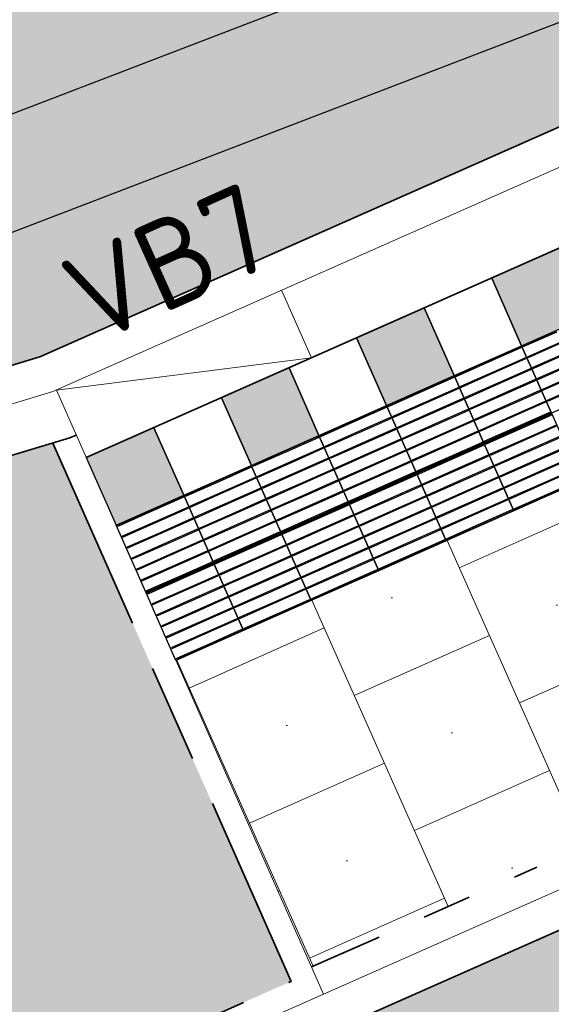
# Model space of a CAD drawing. Header units: metres. Extents: x 196651 to 397723, y 354703 to 710691.
# Tile 80 of 256: x 197767.92 to 197770.08, y 356094.8 to 356098.8. Entities that reach past the tile are written whole.
import ezdxf
from ezdxf.enums import TextEntityAlignment as Align

# ---------------------------------------------------------------- set-up
doc = ezdxf.new("R2010")
doc.units = ezdxf.units.M
doc.header["$MEASUREMENT"] = 0
for name, pattern in [('VH-OPSLUITBAND_100X200', [16, 8, -2, 4, -2]), ('VH-RIJWIELPADBAND_410X225', [28, 16, -2, 2, -2, 0, -2, 2, -2]), ('VH-RWSBAND_110X220', [24, 10, -2, 2, -2, 2, -2, 2, -2]), ('VH-TROTTOIRBAND_180-200', [20, 10, -2, 2, -2, 2, -2])]:
    doc.linetypes.add(name, pattern=pattern)
for name, color, linetype, lineweight in [('N-WE-GR-GRAS_BERM-A', 86, 'Continuous', 5), ('N-WE-VH-GOOT_TEGEL-G', 170, 'Continuous', 35), ('N-WE-VH-KANTOPSLUITING_BUSPERRONBAND-G', 6, 'VH-RWSBAND_110X220', 35), ('N-WE-VH-KANTOPSLUITING_OPSLUITBAND_100X200-G', 5, 'VH-OPSLUITBAND_100X200', 35), ('N-WE-VH-KANTOPSLUITING_RIJWIELPADBAND_410X250-G', 5, 'VH-RIJWIELPADBAND_410X225', 35), ('N-WE-VH-KANTOPSLUITING_TEKST-T', 7, 'VH-OPSLUITBAND_100X200', 35), ('N-WE-VH-KANTOPSLUITING_TROTTOIRBAND_180 200-G', 6, 'VH-TROTTOIRBAND_180-200', 35), ('N-WE-VH-KANTVERHARDING-G', 1, 'Continuous', 5), ('N-WE-VH-VERHARDING_BETON-A-200', 253, 'Continuous', 5), ('N-WE-VH-VERHARDING_TEGEL-300X300X60-A', 252, 'Continuous', 18), ('N-WE-VH-VERHARDING_TEGEL-A', 252, 'Continuous', 5), ('N-WE-VH-VERKEERSTEGEL-GELEIDETEGEL-S', 5, 'Continuous', 25), ('N-WE-VH-VERKEERSTEGEL-TEGEL ZWART-WIT-S', 7, 'Continuous', 25), ('N-WE-VH_BETON_PRINTBETON-A', 252, 'Continuous', 5)]:
    doc.layers.add(name, color=color, linetype=linetype, lineweight=lineweight)
doc.layers.add('N-WE-VH-VERHARDING_ASFALT_DEKLAAG-G_ROOD', color=7, linetype='Continuous', lineweight=5, true_color=0xbf4040)
doc.layers.add('X-XX-AL-HULPLIJNEN', color=4, linetype='Continuous', lineweight=25, plot=False)
doc.styles.add('NLCS-ISO', font='NLCS-ISO.ttf')
pattern_1 = [(0, (0, 0), (1, 1), [0.12, -0.8]), (45, (0.4, 0.2), (-0.113137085, 1.8667619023), [0.12, -0.8]), (30, (0.08, 0.12), (0.2274613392, 1.2860254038), [0.12, -0.8]), (15, (0.32, 0.48), (0.3856270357, 0.724494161), [0.12, -0.8]), (135, (0.16, 2), (-0.02828427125, -0.6505382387), [0.12, -0.8]), (150, (1.2, 0.4), (0.2156921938, -0.5864101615), [0.12, -0.8]), (165, (0.24, 0.04), (0.1434520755, -0.7010146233), [0.12, -0.8]), (85, (0.4, 0.4), (-0.8726773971, 1.0400164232), [0.12, -0.8]), (100, (0, 0), (-1.1121176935, 0.7787131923), [0.12, -0.8])]

# ---------------------------------------------------------------- blocks, each defined once
blk = doc.blocks.new('SVH-VERKEERSTEGEL_300X300_ZWART TEGEL_DYN')
h = blk.add_hatch(color=256)
h.dxf.hatch_style = 1
h.paths.add_polyline_path([(0, 0.3), (0, 0), (0.3, 0), (0.3, 0.3)])
at = {"flags": 128}
blk.add_lwpolyline([(0, 0.3), (0, 0), (0.3, 0), (0.3, 0.3)], close=True, dxfattribs=at)
blk = doc.blocks.new('SVH-VERKEERSTEGEL_300X300_WITTE TEGEL_DYN')
at = {"flags": 128}
blk.add_lwpolyline([(0, 0.3), (0, 0), (0.3, 0), (0.3, 0.3)], close=True, dxfattribs=at)
blk = doc.blocks.new('*U386')
for name, p in [('SVH-VERKEERSTEGEL_300X300_ZWART TEGEL_DYN', (21.9, 0)), ('SVH-VERKEERSTEGEL_300X300_WITTE TEGEL_DYN', (22.2, 0)), ('SVH-VERKEERSTEGEL_300X300_ZWART TEGEL_DYN', (22.5, 0)), ('SVH-VERKEERSTEGEL_300X300_WITTE TEGEL_DYN', (22.8, 0)), ('SVH-VERKEERSTEGEL_300X300_ZWART TEGEL_DYN', (23.1, 0)), ('SVH-VERKEERSTEGEL_300X300_WITTE TEGEL_DYN', (23.4, 0)), ('SVH-VERKEERSTEGEL_300X300_ZWART TEGEL_DYN', (23.7, 0))]:
    blk.add_blockref(name, p)
blk = doc.blocks.new('*U384')
at = {"flags": 128}
for points in [[(22.2, 0), (22.2, 0.3), (22.5, 0.3), (22.5, 0)], [(22.5, 0), (22.5, 0.3), (22.8, 0.3), (22.8, 0)], [(22.8, 0), (22.8, 0.3), (23.1, 0.3), (23.1, 0)], [(23.1, 0), (23.1, 0.3), (23.4, 0.3), (23.4, 0)], [(23.4, 0), (23.4, 0.3), (23.7, 0.3), (23.7, 0)], [(23.7, 0), (23.7, 0.3), (24, 0.3), (24, 0)], [(21.9, -0.3), (21.9, 0), (22.2, 0), (22.2, -0.3)], [(22.2, -0.3), (22.2, 0), (22.5, 0), (22.5, -0.3)], [(22.5, -0.3), (22.5, 0), (22.8, 0), (22.8, -0.3)], [(22.8, -0.3), (22.8, 0), (23.1, 0), (23.1, -0.3)], [(23.1, -0.3), (23.1, 0), (23.4, 0), (23.4, -0.3)], [(23.4, -0.3), (23.4, 0), (23.7, 0), (23.7, -0.3)], [(23.7, -0.3), (23.7, 0), (24, 0), (24, -0.3)]]:
    blk.add_lwpolyline(points, close=True, dxfattribs=at)
for points in [[(22.2045, 0.2955, -0.414214), (22.207, 0.298), (22.3475, 0.298)], [(22.3475, 0.293), (22.207, 0.293, -0.414214), (22.2045, 0.2955), (22.2045, 0.2955)], [(22.3475, 0.298), (22.493, 0.298, -0.414214), (22.4955, 0.2955), (22.4955, 0.2955, -0.414214), (22.493, 0.293), (22.3475, 0.293)], [(22.5045, 0.2955, -0.414214), (22.507, 0.298), (22.6475, 0.298)], [(22.6475, 0.293), (22.507, 0.293, -0.414214), (22.5045, 0.2955), (22.5045, 0.2955)], [(22.6475, 0.298), (22.793, 0.298, -0.414214), (22.7955, 0.2955), (22.7955, 0.2955, -0.414214), (22.793, 0.293), (22.6475, 0.293)], [(22.8045, 0.2955, -0.414214), (22.807, 0.298), (22.9475, 0.298)], [(22.9475, 0.293), (22.807, 0.293, -0.414214), (22.8045, 0.2955), (22.8045, 0.2955)], [(22.9475, 0.298), (23.093, 0.298, -0.414214), (23.0955, 0.2955), (23.0955, 0.2955, -0.414214), (23.093, 0.293), (22.9475, 0.293)], [(23.1045, 0.2955, -0.414214), (23.107, 0.298), (23.2475, 0.298)], [(23.2475, 0.293), (23.107, 0.293, -0.414214), (23.1045, 0.2955), (23.1045, 0.2955)], [(23.2475, 0.298), (23.393, 0.298, -0.414214), (23.3955, 0.2955), (23.3955, 0.2955, -0.414214), (23.393, 0.293), (23.2475, 0.293)], [(23.4045, 0.2955, -0.414214), (23.407, 0.298), (23.5475, 0.298)], [(23.5475, 0.293), (23.407, 0.293, -0.414214), (23.4045, 0.2955), (23.4045, 0.2955)], [(23.5475, 0.298), (23.693, 0.298, -0.414214), (23.6955, 0.2955), (23.6955, 0.2955, -0.414214), (23.693, 0.293), (23.5475, 0.293)], [(23.7045, 0.2955, -0.414214), (23.707, 0.298), (23.8475, 0.298)], [(23.8475, 0.293), (23.707, 0.293, -0.414214), (23.7045, 0.2955), (23.7045, 0.2955)], [(23.8475, 0.298), (23.993, 0.298, -0.414214), (23.9955, 0.2955), (23.9955, 0.2955, -0.414214), (23.993, 0.293), (23.8475, 0.293)], [(22.2045, 0.247, -0.414214), (22.207, 0.2495), (22.3475, 0.2495)], [(22.3475, 0.2445), (22.207, 0.2445, -0.414214), (22.2045, 0.247), (22.2045, 0.247)], [(22.3475, 0.2495), (22.493, 0.2495, -0.414214), (22.4955, 0.247), (22.4955, 0.247, -0.414214), (22.493, 0.2445), (22.3475, 0.2445)], [(22.5045, 0.247, -0.414214), (22.507, 0.2495), (22.6475, 0.2495)], [(22.6475, 0.2445), (22.507, 0.2445, -0.414214), (22.5045, 0.247), (22.5045, 0.247)], [(22.6475, 0.2495), (22.793, 0.2495, -0.414214), (22.7955, 0.247), (22.7955, 0.247, -0.414214), (22.793, 0.2445), (22.6475, 0.2445)], [(22.8045, 0.247, -0.414214), (22.807, 0.2495), (22.9475, 0.2495)], [(22.9475, 0.2445), (22.807, 0.2445, -0.414214), (22.8045, 0.247), (22.8045, 0.247)], [(22.9475, 0.2495), (23.093, 0.2495, -0.414214), (23.0955, 0.247), (23.0955, 0.247, -0.414214), (23.093, 0.2445), (22.9475, 0.2445)], [(23.1045, 0.247, -0.414214), (23.107, 0.2495), (23.2475, 0.2495)], [(23.2475, 0.2445), (23.107, 0.2445, -0.414214), (23.1045, 0.247), (23.1045, 0.247)], [(23.2475, 0.2495), (23.393, 0.2495, -0.414214), (23.3955, 0.247), (23.3955, 0.247, -0.414214), (23.393, 0.2445), (23.2475, 0.2445)], [(23.4045, 0.247, -0.414214), (23.407, 0.2495), (23.5475, 0.2495)], [(23.5475, 0.2445), (23.407, 0.2445, -0.414214), (23.4045, 0.247), (23.4045, 0.247)], [(23.5475, 0.2495), (23.693, 0.2495, -0.414214), (23.6955, 0.247), (23.6955, 0.247, -0.414214), (23.693, 0.2445), (23.5475, 0.2445)], [(23.7045, 0.247, -0.414214), (23.707, 0.2495), (23.8475, 0.2495)], [(23.8475, 0.2445), (23.707, 0.2445, -0.414214), (23.7045, 0.247), (23.7045, 0.247)], [(23.8475, 0.2495), (23.993, 0.2495, -0.414214), (23.9955, 0.247), (23.9955, 0.247, -0.414214), (23.993, 0.2445), (23.8475, 0.2445)], [(22.2045, 0.1985, -0.414214), (22.207, 0.201), (22.3475, 0.201)], [(22.3475, 0.201), (22.493, 0.201, -0.414214), (22.4955, 0.1985), (22.4955, 0.1985, -0.414214), (22.493, 0.196), (22.3475, 0.196)], [(22.5045, 0.1985, -0.414214), (22.507, 0.201), (22.6475, 0.201)], [(22.6475, 0.201), (22.793, 0.201, -0.414214), (22.7955, 0.1985), (22.7955, 0.1985, -0.414214), (22.793, 0.196), (22.6475, 0.196)], [(22.8045, 0.1985, -0.414214), (22.807, 0.201), (22.9475, 0.201)], [(22.9475, 0.201), (23.093, 0.201, -0.414214), (23.0955, 0.1985), (23.0955, 0.1985, -0.414214), (23.093, 0.196), (22.9475, 0.196)], [(23.1045, 0.1985, -0.414214), (23.107, 0.201), (23.2475, 0.201)], [(23.2475, 0.201), (23.393, 0.201, -0.414214), (23.3955, 0.1985), (23.3955, 0.1985, -0.414214), (23.393, 0.196), (23.2475, 0.196)], [(23.4045, 0.1985, -0.414214), (23.407, 0.201), (23.5475, 0.201)], [(23.5475, 0.201), (23.693, 0.201, -0.414214), (23.6955, 0.1985), (23.6955, 0.1985, -0.414214), (23.693, 0.196), (23.5475, 0.196)], [(23.7045, 0.1985, -0.414214), (23.707, 0.201), (23.8475, 0.201)], [(23.8475, 0.201), (23.993, 0.201, -0.414214), (23.9955, 0.1985), (23.9955, 0.1985, -0.414214), (23.993, 0.196), (23.8475, 0.196)], [(22.3475, 0.196), (22.207, 0.196, -0.414214), (22.2045, 0.1985), (22.2045, 0.1985)], [(22.6475, 0.196), (22.507, 0.196, -0.414214), (22.5045, 0.1985), (22.5045, 0.1985)], [(22.9475, 0.196), (22.807, 0.196, -0.414214), (22.8045, 0.1985), (22.8045, 0.1985)], [(23.2475, 0.196), (23.107, 0.196, -0.414214), (23.1045, 0.1985), (23.1045, 0.1985)], [(23.5475, 0.196), (23.407, 0.196, -0.414214), (23.4045, 0.1985), (23.4045, 0.1985)], [(23.8475, 0.196), (23.707, 0.196, -0.414214), (23.7045, 0.1985), (23.7045, 0.1985)], [(22.2045, 0.15, -0.414214), (22.207, 0.1525), (22.3475, 0.1525)], [(22.3475, 0.1475), (22.207, 0.1475, -0.414214), (22.2045, 0.15), (22.2045, 0.15)], [(22.3475, 0.1525), (22.493, 0.1525, -0.414214), (22.4955, 0.15), (22.4955, 0.15, -0.414214), (22.493, 0.1475), (22.3475, 0.1475)], [(22.5045, 0.15, -0.414214), (22.507, 0.1525), (22.6475, 0.1525)], [(22.6475, 0.1475), (22.507, 0.1475, -0.414214), (22.5045, 0.15), (22.5045, 0.15)], [(22.6475, 0.1525), (22.793, 0.1525, -0.414214), (22.7955, 0.15), (22.7955, 0.15, -0.414214), (22.793, 0.1475), (22.6475, 0.1475)], [(22.8045, 0.15, -0.414214), (22.807, 0.1525), (22.9475, 0.1525)], [(22.9475, 0.1475), (22.807, 0.1475, -0.414214), (22.8045, 0.15), (22.8045, 0.15)], [(22.9475, 0.1525), (23.093, 0.1525, -0.414214), (23.0955, 0.15), (23.0955, 0.15, -0.414214), (23.093, 0.1475), (22.9475, 0.1475)], [(23.1045, 0.15, -0.414214), (23.107, 0.1525), (23.2475, 0.1525)], [(23.2475, 0.1475), (23.107, 0.1475, -0.414214), (23.1045, 0.15), (23.1045, 0.15)], [(23.2475, 0.1525), (23.393, 0.1525, -0.414214), (23.3955, 0.15), (23.3955, 0.15, -0.414214), (23.393, 0.1475), (23.2475, 0.1475)], [(23.4045, 0.15, -0.414214), (23.407, 0.1525), (23.5475, 0.1525)], [(23.5475, 0.1475), (23.407, 0.1475, -0.414214), (23.4045, 0.15), (23.4045, 0.15)], [(23.5475, 0.1525), (23.693, 0.1525, -0.414214), (23.6955, 0.15), (23.6955, 0.15, -0.414214), (23.693, 0.1475), (23.5475, 0.1475)], [(23.7045, 0.15, -0.414214), (23.707, 0.1525), (23.8475, 0.1525)], [(23.8475, 0.1475), (23.707, 0.1475, -0.414214), (23.7045, 0.15), (23.7045, 0.15)], [(23.8475, 0.1525), (23.993, 0.1525, -0.414214), (23.9955, 0.15), (23.9955, 0.15, -0.414214), (23.993, 0.1475), (23.8475, 0.1475)], [(22.2045, 0.1015, -0.414214), (22.207, 0.104), (22.3475, 0.104)], [(22.3475, 0.099), (22.207, 0.099, -0.414214), (22.2045, 0.1015), (22.2045, 0.1015)], [(22.3475, 0.104), (22.493, 0.104, -0.414214), (22.4955, 0.1015), (22.4955, 0.1015, -0.414214), (22.493, 0.099), (22.3475, 0.099)], [(22.5045, 0.1015, -0.414214), (22.507, 0.104), (22.6475, 0.104)], [(22.6475, 0.099), (22.507, 0.099, -0.414214), (22.5045, 0.1015), (22.5045, 0.1015)], [(22.6475, 0.104), (22.793, 0.104, -0.414214), (22.7955, 0.1015), (22.7955, 0.1015, -0.414214), (22.793, 0.099), (22.6475, 0.099)], [(22.8045, 0.1015, -0.414214), (22.807, 0.104), (22.9475, 0.104)], [(22.9475, 0.099), (22.807, 0.099, -0.414214), (22.8045, 0.1015), (22.8045, 0.1015)], [(22.9475, 0.104), (23.093, 0.104, -0.414214), (23.0955, 0.1015), (23.0955, 0.1015, -0.414214), (23.093, 0.099), (22.9475, 0.099)], [(23.1045, 0.1015, -0.414214), (23.107, 0.104), (23.2475, 0.104)], [(23.2475, 0.099), (23.107, 0.099, -0.414214), (23.1045, 0.1015), (23.1045, 0.1015)], [(23.2475, 0.104), (23.393, 0.104, -0.414214), (23.3955, 0.1015), (23.3955, 0.1015, -0.414214), (23.393, 0.099), (23.2475, 0.099)], [(23.4045, 0.1015, -0.414214), (23.407, 0.104), (23.5475, 0.104)], [(23.5475, 0.099), (23.407, 0.099, -0.414214), (23.4045, 0.1015), (23.4045, 0.1015)], [(23.5475, 0.104), (23.693, 0.104, -0.414214), (23.6955, 0.1015), (23.6955, 0.1015, -0.414214), (23.693, 0.099), (23.5475, 0.099)], [(23.7045, 0.1015, -0.414214), (23.707, 0.104), (23.8475, 0.104)], [(23.8475, 0.099), (23.707, 0.099, -0.414214), (23.7045, 0.1015), (23.7045, 0.1015)], [(23.8475, 0.104), (23.993, 0.104, -0.414214), (23.9955, 0.1015), (23.9955, 0.1015, -0.414214), (23.993, 0.099), (23.8475, 0.099)], [(22.2045, 0.053, -0.414214), (22.207, 0.0555), (22.3475, 0.0555)], [(22.3475, 0.0505), (22.207, 0.0505, -0.414214), (22.2045, 0.053), (22.2045, 0.053)], [(22.3475, 0.0555), (22.493, 0.0555, -0.414214), (22.4955, 0.053), (22.4955, 0.053, -0.414214), (22.493, 0.0505), (22.3475, 0.0505)], [(22.5045, 0.053, -0.414214), (22.507, 0.0555), (22.6475, 0.0555)], [(22.6475, 0.0505), (22.507, 0.0505, -0.414214), (22.5045, 0.053), (22.5045, 0.053)], [(22.6475, 0.0555), (22.793, 0.0555, -0.414214), (22.7955, 0.053), (22.7955, 0.053, -0.414214), (22.793, 0.0505), (22.6475, 0.0505)], [(22.8045, 0.053, -0.414214), (22.807, 0.0555), (22.9475, 0.0555)], [(22.9475, 0.0505), (22.807, 0.0505, -0.414214), (22.8045, 0.053), (22.8045, 0.053)], [(22.9475, 0.0555), (23.093, 0.0555, -0.414214), (23.0955, 0.053), (23.0955, 0.053, -0.414214), (23.093, 0.0505), (22.9475, 0.0505)], [(23.1045, 0.053, -0.414214), (23.107, 0.0555), (23.2475, 0.0555)], [(23.2475, 0.0505), (23.107, 0.0505, -0.414214), (23.1045, 0.053), (23.1045, 0.053)], [(23.2475, 0.0555), (23.393, 0.0555, -0.414214), (23.3955, 0.053), (23.3955, 0.053, -0.414214), (23.393, 0.0505), (23.2475, 0.0505)], [(23.4045, 0.053, -0.414214), (23.407, 0.0555), (23.5475, 0.0555)], [(23.5475, 0.0505), (23.407, 0.0505, -0.414214), (23.4045, 0.053), (23.4045, 0.053)], [(23.5475, 0.0555), (23.693, 0.0555, -0.414214), (23.6955, 0.053), (23.6955, 0.053, -0.414214), (23.693, 0.0505), (23.5475, 0.0505)], [(23.7045, 0.053, -0.414214), (23.707, 0.0555), (23.8475, 0.0555)], [(23.8475, 0.0505), (23.707, 0.0505, -0.414214), (23.7045, 0.053), (23.7045, 0.053)], [(23.8475, 0.0555), (23.993, 0.0555, -0.414214), (23.9955, 0.053), (23.9955, 0.053, -0.414214), (23.993, 0.0505), (23.8475, 0.0505)], [(22.2045, 0.0045, -0.414214), (22.207, 0.007), (22.3475, 0.007)], [(22.3475, 0.002), (22.207, 0.002, -0.414214), (22.2045, 0.0045), (22.2045, 0.0045)], [(22.3475, 0.007), (22.493, 0.007, -0.414214), (22.4955, 0.0045), (22.4955, 0.0045, -0.414214), (22.493, 0.002), (22.3475, 0.002)], [(22.5045, 0.0045, -0.414214), (22.507, 0.007), (22.6475, 0.007)], [(22.6475, 0.002), (22.507, 0.002, -0.414214), (22.5045, 0.0045), (22.5045, 0.0045)], [(22.6475, 0.007), (22.793, 0.007, -0.414214), (22.7955, 0.0045), (22.7955, 0.0045, -0.414214), (22.793, 0.002), (22.6475, 0.002)], [(22.8045, 0.0045, -0.414214), (22.807, 0.007), (22.9475, 0.007)], [(22.9475, 0.002), (22.807, 0.002, -0.414214), (22.8045, 0.0045), (22.8045, 0.0045)], [(22.9475, 0.007), (23.093, 0.007, -0.414214), (23.0955, 0.0045), (23.0955, 0.0045, -0.414214), (23.093, 0.002), (22.9475, 0.002)], [(23.1045, 0.0045, -0.414214), (23.107, 0.007), (23.2475, 0.007)], [(23.2475, 0.002), (23.107, 0.002, -0.414214), (23.1045, 0.0045), (23.1045, 0.0045)], [(23.2475, 0.007), (23.393, 0.007, -0.414214), (23.3955, 0.0045), (23.3955, 0.0045, -0.414214), (23.393, 0.002), (23.2475, 0.002)], [(23.4045, 0.0045, -0.414214), (23.407, 0.007), (23.5475, 0.007)], [(23.5475, 0.002), (23.407, 0.002, -0.414214), (23.4045, 0.0045), (23.4045, 0.0045)], [(23.5475, 0.007), (23.693, 0.007, -0.414214), (23.6955, 0.0045), (23.6955, 0.0045, -0.414214), (23.693, 0.002), (23.5475, 0.002)], [(23.7045, 0.0045, -0.414214), (23.707, 0.007), (23.8475, 0.007)], [(23.8475, 0.002), (23.707, 0.002, -0.414214), (23.7045, 0.0045), (23.7045, 0.0045)], [(23.8475, 0.007), (23.993, 0.007, -0.414214), (23.9955, 0.0045), (23.9955, 0.0045, -0.414214), (23.993, 0.002), (23.8475, 0.002)], [(22.2045, -0.0045, -0.414214), (22.207, -0.002), (22.3475, -0.002)], [(22.3475, -0.007), (22.207, -0.007, -0.414214), (22.2045, -0.0045), (22.2045, -0.0045)], [(22.3475, -0.002), (22.493, -0.002, -0.414214), (22.4955, -0.0045), (22.4955, -0.0045, -0.414214), (22.493, -0.007), (22.3475, -0.007)], [(22.5045, -0.0045, -0.414214), (22.507, -0.002), (22.6475, -0.002)], [(22.6475, -0.007), (22.507, -0.007, -0.414214), (22.5045, -0.0045), (22.5045, -0.0045)], [(22.6475, -0.002), (22.793, -0.002, -0.414214), (22.7955, -0.0045), (22.7955, -0.0045, -0.414214), (22.793, -0.007), (22.6475, -0.007)], [(22.8045, -0.0045, -0.414214), (22.807, -0.002), (22.9475, -0.002)], [(22.9475, -0.007), (22.807, -0.007, -0.414214), (22.8045, -0.0045), (22.8045, -0.0045)], [(22.9475, -0.002), (23.093, -0.002, -0.414214), (23.0955, -0.0045), (23.0955, -0.0045, -0.414214), (23.093, -0.007), (22.9475, -0.007)], [(23.1045, -0.0045, -0.414214), (23.107, -0.002), (23.2475, -0.002)], [(23.2475, -0.007), (23.107, -0.007, -0.414214), (23.1045, -0.0045), (23.1045, -0.0045)], [(23.2475, -0.002), (23.393, -0.002, -0.414214), (23.3955, -0.0045), (23.3955, -0.0045, -0.414214), (23.393, -0.007), (23.2475, -0.007)], [(23.4045, -0.0045, -0.414214), (23.407, -0.002), (23.5475, -0.002)], [(23.5475, -0.007), (23.407, -0.007, -0.414214), (23.4045, -0.0045), (23.4045, -0.0045)], [(23.5475, -0.002), (23.693, -0.002, -0.414214), (23.6955, -0.0045), (23.6955, -0.0045, -0.414214), (23.693, -0.007), (23.5475, -0.007)], [(23.7045, -0.0045, -0.414214), (23.707, -0.002), (23.8475, -0.002)], [(23.8475, -0.007), (23.707, -0.007, -0.414214), (23.7045, -0.0045), (23.7045, -0.0045)], [(23.8475, -0.002), (23.993, -0.002, -0.414214), (23.9955, -0.0045), (23.9955, -0.0045, -0.414214), (23.993, -0.007), (23.8475, -0.007)], [(22.0475, -0.0505), (22.193, -0.0505, -0.414214), (22.1955, -0.053), (22.1955, -0.053, -0.414214), (22.193, -0.0555), (22.0475, -0.0555)], [(22.2045, -0.053, -0.414214), (22.207, -0.0505), (22.3475, -0.0505)], [(22.3475, -0.0555), (22.207, -0.0555, -0.414214), (22.2045, -0.053), (22.2045, -0.053)], [(22.3475, -0.0505), (22.493, -0.0505, -0.414214), (22.4955, -0.053), (22.4955, -0.053, -0.414214), (22.493, -0.0555), (22.3475, -0.0555)], [(22.5045, -0.053, -0.414214), (22.507, -0.0505), (22.6475, -0.0505)], [(22.6475, -0.0555), (22.507, -0.0555, -0.414214), (22.5045, -0.053), (22.5045, -0.053)], [(22.6475, -0.0505), (22.793, -0.0505, -0.414214), (22.7955, -0.053), (22.7955, -0.053, -0.414214), (22.793, -0.0555), (22.6475, -0.0555)], [(22.8045, -0.053, -0.414214), (22.807, -0.0505), (22.9475, -0.0505)], [(22.9475, -0.0555), (22.807, -0.0555, -0.414214), (22.8045, -0.053), (22.8045, -0.053)], [(22.9475, -0.0505), (23.093, -0.0505, -0.414214), (23.0955, -0.053), (23.0955, -0.053, -0.414214), (23.093, -0.0555), (22.9475, -0.0555)], [(23.1045, -0.053, -0.414214), (23.107, -0.0505), (23.2475, -0.0505)], [(23.2475, -0.0555), (23.107, -0.0555, -0.414214), (23.1045, -0.053), (23.1045, -0.053)], [(23.2475, -0.0505), (23.393, -0.0505, -0.414214), (23.3955, -0.053), (23.3955, -0.053, -0.414214), (23.393, -0.0555), (23.2475, -0.0555)], [(23.4045, -0.053, -0.414214), (23.407, -0.0505), (23.5475, -0.0505)], [(23.5475, -0.0555), (23.407, -0.0555, -0.414214), (23.4045, -0.053), (23.4045, -0.053)], [(23.5475, -0.0505), (23.693, -0.0505, -0.414214), (23.6955, -0.053), (23.6955, -0.053, -0.414214), (23.693, -0.0555), (23.5475, -0.0555)], [(23.7045, -0.053, -0.414214), (23.707, -0.0505), (23.8475, -0.0505)], [(23.8475, -0.0555), (23.707, -0.0555, -0.414214), (23.7045, -0.053), (23.7045, -0.053)], [(23.8475, -0.0505), (23.993, -0.0505, -0.414214), (23.9955, -0.053), (23.9955, -0.053, -0.414214), (23.993, -0.0555), (23.8475, -0.0555)], [(22.0475, -0.099), (22.193, -0.099, -0.414214), (22.1955, -0.1015), (22.1955, -0.1015, -0.414214), (22.193, -0.104), (22.0475, -0.104)], [(22.2045, -0.1015, -0.414214), (22.207, -0.099), (22.3475, -0.099)], [(22.3475, -0.104), (22.207, -0.104, -0.414214), (22.2045, -0.1015), (22.2045, -0.1015)], [(22.3475, -0.099), (22.493, -0.099, -0.414214), (22.4955, -0.1015), (22.4955, -0.1015, -0.414214), (22.493, -0.104), (22.3475, -0.104)], [(22.5045, -0.1015, -0.414214), (22.507, -0.099), (22.6475, -0.099)], [(22.6475, -0.104), (22.507, -0.104, -0.414214), (22.5045, -0.1015), (22.5045, -0.1015)], [(22.6475, -0.099), (22.793, -0.099, -0.414214), (22.7955, -0.1015), (22.7955, -0.1015, -0.414214), (22.793, -0.104), (22.6475, -0.104)], [(22.8045, -0.1015, -0.414214), (22.807, -0.099), (22.9475, -0.099)], [(22.9475, -0.104), (22.807, -0.104, -0.414214), (22.8045, -0.1015), (22.8045, -0.1015)], [(22.9475, -0.099), (23.093, -0.099, -0.414214), (23.0955, -0.1015), (23.0955, -0.1015, -0.414214), (23.093, -0.104), (22.9475, -0.104)], [(23.1045, -0.1015, -0.414214), (23.107, -0.099), (23.2475, -0.099)], [(23.2475, -0.104), (23.107, -0.104, -0.414214), (23.1045, -0.1015), (23.1045, -0.1015)], [(23.2475, -0.099), (23.393, -0.099, -0.414214), (23.3955, -0.1015), (23.3955, -0.1015, -0.414214), (23.393, -0.104), (23.2475, -0.104)], [(23.4045, -0.1015, -0.414214), (23.407, -0.099), (23.5475, -0.099)], [(23.5475, -0.104), (23.407, -0.104, -0.414214), (23.4045, -0.1015), (23.4045, -0.1015)], [(23.5475, -0.099), (23.693, -0.099, -0.414214), (23.6955, -0.1015), (23.6955, -0.1015, -0.414214), (23.693, -0.104), (23.5475, -0.104)], [(23.7045, -0.1015, -0.414214), (23.707, -0.099), (23.8475, -0.099)], [(23.8475, -0.104), (23.707, -0.104, -0.414214), (23.7045, -0.1015), (23.7045, -0.1015)], [(23.8475, -0.099), (23.993, -0.099, -0.414214), (23.9955, -0.1015), (23.9955, -0.1015, -0.414214), (23.993, -0.104), (23.8475, -0.104)], [(22.0475, -0.1475), (22.193, -0.1475, -0.414214), (22.1955, -0.15), (22.1955, -0.15, -0.414214), (22.193, -0.1525), (22.0475, -0.1525)], [(22.2045, -0.15, -0.414214), (22.207, -0.1475), (22.3475, -0.1475)], [(22.3475, -0.1525), (22.207, -0.1525, -0.414214), (22.2045, -0.15), (22.2045, -0.15)], [(22.3475, -0.1475), (22.493, -0.1475, -0.414214), (22.4955, -0.15), (22.4955, -0.15, -0.414214), (22.493, -0.1525), (22.3475, -0.1525)], [(22.5045, -0.15, -0.414214), (22.507, -0.1475), (22.6475, -0.1475)], [(22.6475, -0.1525), (22.507, -0.1525, -0.414214), (22.5045, -0.15), (22.5045, -0.15)], [(22.6475, -0.1475), (22.793, -0.1475, -0.414214), (22.7955, -0.15), (22.7955, -0.15, -0.414214), (22.793, -0.1525), (22.6475, -0.1525)], [(22.8045, -0.15, -0.414214), (22.807, -0.1475), (22.9475, -0.1475)], [(22.9475, -0.1525), (22.807, -0.1525, -0.414214), (22.8045, -0.15), (22.8045, -0.15)], [(22.9475, -0.1475), (23.093, -0.1475, -0.414214), (23.0955, -0.15), (23.0955, -0.15, -0.414214), (23.093, -0.1525), (22.9475, -0.1525)], [(23.1045, -0.15, -0.414214), (23.107, -0.1475), (23.2475, -0.1475)], [(23.2475, -0.1525), (23.107, -0.1525, -0.414214), (23.1045, -0.15), (23.1045, -0.15)], [(23.2475, -0.1475), (23.393, -0.1475, -0.414214), (23.3955, -0.15), (23.3955, -0.15, -0.414214), (23.393, -0.1525), (23.2475, -0.1525)], [(23.4045, -0.15, -0.414214), (23.407, -0.1475), (23.5475, -0.1475)], [(23.5475, -0.1525), (23.407, -0.1525, -0.414214), (23.4045, -0.15), (23.4045, -0.15)], [(23.5475, -0.1475), (23.693, -0.1475, -0.414214), (23.6955, -0.15), (23.6955, -0.15, -0.414214), (23.693, -0.1525), (23.5475, -0.1525)], [(23.7045, -0.15, -0.414214), (23.707, -0.1475), (23.8475, -0.1475)], [(23.8475, -0.1525), (23.707, -0.1525, -0.414214), (23.7045, -0.15), (23.7045, -0.15)], [(23.8475, -0.1475), (23.993, -0.1475, -0.414214), (23.9955, -0.15), (23.9955, -0.15, -0.414214), (23.993, -0.1525), (23.8475, -0.1525)], [(22.0475, -0.196), (22.193, -0.196, -0.414214), (22.1955, -0.1985), (22.1955, -0.1985, -0.414214), (22.193, -0.201), (22.0475, -0.201)], [(22.2045, -0.1985, -0.414214), (22.207, -0.196), (22.3475, -0.196)], [(22.3475, -0.201), (22.207, -0.201, -0.414214), (22.2045, -0.1985), (22.2045, -0.1985)], [(22.3475, -0.196), (22.493, -0.196, -0.414214), (22.4955, -0.1985), (22.4955, -0.1985, -0.414214), (22.493, -0.201), (22.3475, -0.201)], [(22.5045, -0.1985, -0.414214), (22.507, -0.196), (22.6475, -0.196)], [(22.6475, -0.201), (22.507, -0.201, -0.414214), (22.5045, -0.1985), (22.5045, -0.1985)], [(22.6475, -0.196), (22.793, -0.196, -0.414214), (22.7955, -0.1985), (22.7955, -0.1985, -0.414214), (22.793, -0.201), (22.6475, -0.201)], [(22.8045, -0.1985, -0.414214), (22.807, -0.196), (22.9475, -0.196)], [(22.9475, -0.201), (22.807, -0.201, -0.414214), (22.8045, -0.1985), (22.8045, -0.1985)], [(22.9475, -0.196), (23.093, -0.196, -0.414214), (23.0955, -0.1985), (23.0955, -0.1985, -0.414214), (23.093, -0.201), (22.9475, -0.201)], [(23.1045, -0.1985, -0.414214), (23.107, -0.196), (23.2475, -0.196)], [(23.2475, -0.201), (23.107, -0.201, -0.414214), (23.1045, -0.1985), (23.1045, -0.1985)], [(23.2475, -0.196), (23.393, -0.196, -0.414214), (23.3955, -0.1985), (23.3955, -0.1985, -0.414214), (23.393, -0.201), (23.2475, -0.201)], [(23.4045, -0.1985, -0.414214), (23.407, -0.196), (23.5475, -0.196)], [(23.5475, -0.201), (23.407, -0.201, -0.414214), (23.4045, -0.1985), (23.4045, -0.1985)], [(23.5475, -0.196), (23.693, -0.196, -0.414214), (23.6955, -0.1985), (23.6955, -0.1985, -0.414214), (23.693, -0.201), (23.5475, -0.201)], [(23.7045, -0.1985, -0.414214), (23.707, -0.196), (23.8475, -0.196)], [(23.8475, -0.201), (23.707, -0.201, -0.414214), (23.7045, -0.1985), (23.7045, -0.1985)], [(23.8475, -0.196), (23.993, -0.196, -0.414214), (23.9955, -0.1985), (23.9955, -0.1985, -0.414214), (23.993, -0.201), (23.8475, -0.201)], [(22.0475, -0.2445), (22.193, -0.2445, -0.414214), (22.1955, -0.247), (22.1955, -0.247, -0.414214), (22.193, -0.2495), (22.0475, -0.2495)], [(22.2045, -0.247, -0.414214), (22.207, -0.2445), (22.3475, -0.2445)], [(22.3475, -0.2495), (22.207, -0.2495, -0.414214), (22.2045, -0.247), (22.2045, -0.247)], [(22.3475, -0.2445), (22.493, -0.2445, -0.414214), (22.4955, -0.247), (22.4955, -0.247, -0.414214), (22.493, -0.2495), (22.3475, -0.2495)], [(22.5045, -0.247, -0.414214), (22.507, -0.2445), (22.6475, -0.2445)], [(22.6475, -0.2495), (22.507, -0.2495, -0.414214), (22.5045, -0.247), (22.5045, -0.247)], [(22.6475, -0.2445), (22.793, -0.2445, -0.414214), (22.7955, -0.247), (22.7955, -0.247, -0.414214), (22.793, -0.2495), (22.6475, -0.2495)], [(22.8045, -0.247, -0.414214), (22.807, -0.2445), (22.9475, -0.2445)], [(22.9475, -0.2495), (22.807, -0.2495, -0.414214), (22.8045, -0.247), (22.8045, -0.247)], [(22.9475, -0.2445), (23.093, -0.2445, -0.414214), (23.0955, -0.247), (23.0955, -0.247, -0.414214), (23.093, -0.2495), (22.9475, -0.2495)], [(23.1045, -0.247, -0.414214), (23.107, -0.2445), (23.2475, -0.2445)], [(23.2475, -0.2495), (23.107, -0.2495, -0.414214), (23.1045, -0.247), (23.1045, -0.247)], [(23.2475, -0.2445), (23.393, -0.2445, -0.414214), (23.3955, -0.247), (23.3955, -0.247, -0.414214), (23.393, -0.2495), (23.2475, -0.2495)], [(23.4045, -0.247, -0.414214), (23.407, -0.2445), (23.5475, -0.2445)], [(23.5475, -0.2495), (23.407, -0.2495, -0.414214), (23.4045, -0.247), (23.4045, -0.247)], [(23.5475, -0.2445), (23.693, -0.2445, -0.414214), (23.6955, -0.247), (23.6955, -0.247, -0.414214), (23.693, -0.2495), (23.5475, -0.2495)], [(23.7045, -0.247, -0.414214), (23.707, -0.2445), (23.8475, -0.2445)], [(23.8475, -0.2495), (23.707, -0.2495, -0.414214), (23.7045, -0.247), (23.7045, -0.247)], [(23.8475, -0.2445), (23.993, -0.2445, -0.414214), (23.9955, -0.247), (23.9955, -0.247, -0.414214), (23.993, -0.2495), (23.8475, -0.2495)], [(22.0475, -0.293), (22.193, -0.293, -0.414214), (22.1955, -0.2955), (22.1955, -0.2955, -0.414214), (22.193, -0.298), (22.0475, -0.298)], [(22.2045, -0.2955, -0.414214), (22.207, -0.293), (22.3475, -0.293)], [(22.3475, -0.298), (22.207, -0.298, -0.414214), (22.2045, -0.2955), (22.2045, -0.2955)], [(22.3475, -0.293), (22.493, -0.293, -0.414214), (22.4955, -0.2955), (22.4955, -0.2955, -0.414214), (22.493, -0.298), (22.3475, -0.298)], [(22.5045, -0.2955, -0.414214), (22.507, -0.293), (22.6475, -0.293)], [(22.6475, -0.298), (22.507, -0.298, -0.414214), (22.5045, -0.2955), (22.5045, -0.2955)], [(22.6475, -0.293), (22.793, -0.293, -0.414214), (22.7955, -0.2955), (22.7955, -0.2955, -0.414214), (22.793, -0.298), (22.6475, -0.298)], [(22.8045, -0.2955, -0.414214), (22.807, -0.293), (22.9475, -0.293)], [(22.9475, -0.298), (22.807, -0.298, -0.414214), (22.8045, -0.2955), (22.8045, -0.2955)], [(22.9475, -0.293), (23.093, -0.293, -0.414214), (23.0955, -0.2955), (23.0955, -0.2955, -0.414214), (23.093, -0.298), (22.9475, -0.298)], [(23.1045, -0.2955, -0.414214), (23.107, -0.293), (23.2475, -0.293)], [(23.2475, -0.298), (23.107, -0.298, -0.414214), (23.1045, -0.2955), (23.1045, -0.2955)], [(23.2475, -0.293), (23.393, -0.293, -0.414214), (23.3955, -0.2955), (23.3955, -0.2955, -0.414214), (23.393, -0.298), (23.2475, -0.298)], [(23.4045, -0.2955, -0.414214), (23.407, -0.293), (23.5475, -0.293)], [(23.5475, -0.298), (23.407, -0.298, -0.414214), (23.4045, -0.2955), (23.4045, -0.2955)], [(23.5475, -0.293), (23.693, -0.293, -0.414214), (23.6955, -0.2955), (23.6955, -0.2955, -0.414214), (23.693, -0.298), (23.5475, -0.298)], [(23.7045, -0.2955, -0.414214), (23.707, -0.293), (23.8475, -0.293)], [(23.8475, -0.298), (23.707, -0.298, -0.414214), (23.7045, -0.2955), (23.7045, -0.2955)], [(23.8475, -0.293), (23.993, -0.293, -0.414214), (23.9955, -0.2955), (23.9955, -0.2955, -0.414214), (23.993, -0.298), (23.8475, -0.298)]]:
    blk.add_lwpolyline(points, format="xyb", dxfattribs=at)
blk = doc.blocks.new('TEKST TB')
at = {"style": 'NLCS-ISO'}
blk.add_attdef('TEKST_TROTTOIRBANDEN', text='', height=0.36, rotation=0.3407, dxfattribs=at).set_placement((0, 0), align=Align.BOTTOM_CENTER)

msp = doc.modelspace()

# ---------------------------------------------------------------- hatches: boundary and pattern name
at = {"layer": 'N-WE-GR-GRAS_BERM-A'}
h = msp.add_hatch(dxfattribs=at)
h.set_pattern_fill('AGR-GRAS_01', color=256, scale=0.04, pattern_type=2)
h.set_pattern_definition(pattern_1)
edge = h.paths.add_edge_path()
edge.add_line((197796.7867, 356126.9798), (197796.3839, 356127.8898))
edge.add_line((197796.3839, 356127.8898), (197796.1052, 356127.7641))
edge.add_arc((197803.3639, 356111.6758), 17.65, 114.28402, 127.70392)
edge.add_arc((197778.9006, 356143.323), 22.35, 293.67482, 307.70392, ccw=False)
edge.add_line((197787.8752, 356122.854), (197772.1518, 356115.9602))
edge.add_line((197772.1518, 356115.9602), (197760.2654, 356110.7486))
edge.add_line((197760.2654, 356110.7486), (197749.5601, 356106.055))
edge.add_line((197749.5601, 356106.055), (197737.859, 356100.9607))
edge.add_arc((197748.1577, 356077.3054), 25.8, 113.5265, 118.45131)
edge.add_line((197735.8663, 356099.9893), (197735.9142, 356099.9027))
edge.add_line((197735.9142, 356099.9027), (197735.0392, 356099.4186))
edge.add_arc((197735.1844, 356099.1561), 0.3, 118.9535, 203.8738)
edge.add_line((197734.9101, 356099.0346), (197735.6535, 356097.3549))
edge.add_line((197735.6535, 356097.3549), (197736.9451, 356097.9207))
edge.add_arc((197756.97, 356048.3636), 53.45, 105.38578, 112.00258, ccw=False)
edge.add_line((197742.7889, 356099.8981), (197753.8019, 356102.9286))
edge.add_arc((197741.4514, 356147.8103), 46.55, 285.38578, 293.87385)
edge.add_line((197760.2913, 356105.2432), (197776.7323, 356112.5199))
edge.add_arc((197757.8924, 356155.087), 46.55, 293.87385, 305.26927)
edge.add_line((197784.7713, 356117.0814), (197787.9891, 356119.3571))
edge.add_arc((197818.8522, 356075.718), 53.45, 114.82299, 125.26927, ccw=False)
edge.add_line((197796.413, 356124.2297), (197795.7928, 356125.6042))
edge.add_line((197795.7928, 356125.6042), (197796.7867, 356126.9798))
h = msp.add_hatch(dxfattribs=at)
h.set_pattern_fill('AGR-GRAS_01', color=256, scale=0.04, pattern_type=2)
h.set_pattern_definition(pattern_1)
h.paths.add_polyline_path([(197764.2877, 356092.8402, 0.009918), (197766.0742, 356093.5889), (197769.0208, 356094.893), (197768.0539, 356097.0776), (197745.1425, 356090.2069), (197739.8533, 356087.8659), (197740.0151, 356087.5002), (197740.4199, 356086.5857), (197740.3284, 356086.5452), (197741.4887, 356083.9238), (197743.122, 356084.4987, 0.009633), (197744.8842, 356085.1575)])
at = {"layer": 'N-WE-VH-VERHARDING_ASFALT_DEKLAAG-G_ROOD'}
h = msp.add_hatch(color=256, dxfattribs=at)
edge = h.paths.add_edge_path()
edge.add_arc((197839.2735, 355805.2234), 297.4181, 117.665202, 118.196896)
edge.add_line((197698.7425, 356067.3466), (197700.1708, 356064.4814))
edge.add_arc((197839.2735, 355805.2234), 294.2181, 117.66443, 118.215394, ccw=False)
edge.add_arc((197736.1292, 356001.9746), 72.07, 109.393139, 117.662047, ccw=False)
edge.add_line((197712.1984, 356069.9555), (197744.2676, 356081.2445))
edge.add_arc((197726.9081, 356130.5582), 52.28, 289.39314, 291.60079)
edge.add_line((197746.1543, 356081.9498), (197765.5578, 356089.6325))
edge.add_arc((197746.3116, 356138.2409), 52.28, 291.60079, 293.87385)
edge.add_line((197767.4705, 356090.4341), (197799.0612, 356104.4159))
edge.add_arc((197777.9022, 356152.2227), 52.28, 293.87385, 297.69601)
edge.add_line((197802.2009, 356105.9327), (197806.6159, 356108.2502))
edge.add_line((197806.6159, 356108.2502), (197805.3096, 356111.1786))
edge.add_line((197805.3096, 356111.1786), (197800.7136, 356108.766))
edge.add_arc((197777.9022, 356152.2227), 49.08, 293.87385, 297.69601, ccw=False)
edge.add_line((197797.7661, 356107.3421), (197766.1754, 356093.3603))
edge.add_arc((197746.3116, 356138.2409), 49.08, 291.60079, 293.87385, ccw=False)
edge.add_line((197764.3797, 356092.6078), (197744.9763, 356084.9251))
edge.add_arc((197726.9081, 356130.5582), 49.08, 289.39314, 291.60079, ccw=False)
edge.add_line((197743.205, 356084.2629), (197740.0859, 356083.1649))
edge.add_arc((197739.7041, 356084.2497), 1.15, 259.8013, 289.3931, ccw=False)
edge.add_line((197739.5004, 356083.1179), (197734.5564, 356081.3775))
edge.add_arc((197733.1481, 356083.002), 2.15, 289.3931, 310.922, ccw=False)
edge.add_line((197733.862, 356080.974), (197711.1359, 356072.9739))
edge.add_arc((197736.1292, 356001.9746), 75.27, 109.393139, 117.665202)
at = {"layer": 'N-WE-VH-VERHARDING_BETON-A-200'}
msp.add_hatch(color=256, dxfattribs=at).paths.add_polyline_path([(197801.0024, 356114.9301), (197800.8608, 356115.2502), (197745.0209, 356090.5359), (197747.7542, 356091.3555), (197768.0016, 356097.4274), (197789.9629, 356107.1473)])
at = {"layer": 'N-WE-VH-VERHARDING_TEGEL-300X300X60-A'}
h = msp.add_hatch(dxfattribs=at)
h.set_pattern_fill('AVH-TEGEL_400X400_HALFST_STIP', color=256, scale=1.5, angle=114, pattern_type=2)
h.set_pattern_definition([(114, (198927.37624, 355545.38647), (-0.54812727, -0.24404199), []), (204, (198927.37624, 355545.38647), (0.24404199, -0.54812727), [0.6, -0.6]), (204, (198926.7061, 355545.4165), (0.24404199, -0.54812727), [0.6, -0.6]), (114, (198926.98015, 355545.5385), (-0.67014827, 0.03002165), [0, -0.6])])
h.paths.add_polyline_path([(197769.1041, 356094.9518), (197791.0507, 356104.6652), (197790.5002, 356105.9088), (197768.5537, 356096.1954)])
at = {"layer": 'N-WE-VH-VERHARDING_TEGEL-A'}
h = msp.add_hatch(dxfattribs=at)
h.set_pattern_fill('AVH-TEGEL_300X300_HALFST', color=256, scale=2, angle=23, style=0, pattern_type=2)
h.set_pattern_definition([(23, (0, 0), (0.43508357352, 0.51059013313), [0.6, -0.6]), (113, (0, 0), (-0.5523029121, -0.2344386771), [])])
edge = h.paths.add_edge_path()
edge.add_line((197744.3572, 356080.9898), (197712.9872, 356069.9469))
edge.add_line((197712.9872, 356069.9469), (197713.535, 356068.3905))
edge.add_line((197713.535, 356068.3905), (197744.9051, 356079.4334))
edge.add_arc((197726.9081, 356130.5582), 54.2, 289.39314, 291.60079)
edge.add_line((197746.8611, 356080.1646), (197766.2646, 356087.8473))
edge.add_arc((197746.3116, 356138.2409), 54.2, 291.60079, 293.87385)
edge.add_line((197768.2476, 356088.6784), (197799.8383, 356102.6602))
edge.add_arc((197777.9022, 356152.2227), 54.2, 293.87385, 297.69601)
edge.add_line((197803.0933, 356104.2326), (197818.0521, 356112.0849))
edge.add_arc((197839.339, 356071.5323), 45.8, 113.54944, 117.69601, ccw=False)
edge.add_arc((197874.099, 355991.7781), 132.8, 101.831543, 113.549444, ccw=False)
edge.add_line((197846.8704, 356121.7567), (197846.5358, 356123.3724))
edge.add_arc((197874.099, 355991.7781), 134.45, 101.829929, 113.549444)
edge.add_arc((197839.339, 356071.5323), 47.45, 113.54944, 117.69601)
edge.add_line((197817.2852, 356113.5458), (197802.3264, 356105.6936))
edge.add_arc((197777.9022, 356152.2227), 52.55, 293.87385, 297.69601, ccw=False)
edge.add_line((197799.1705, 356104.169), (197767.5798, 356090.1872))
edge.add_arc((197746.3116, 356138.2409), 52.55, 291.60079, 293.87385, ccw=False)
edge.add_line((197765.6572, 356089.3814), (197746.2537, 356081.6988))
edge.add_arc((197726.9081, 356130.5582), 52.55, 289.39314, 291.60079, ccw=False)
at = {"layer": 'N-WE-VH_BETON_PRINTBETON-A'}
h = msp.add_hatch(dxfattribs=at)
h.set_pattern_fill('AVH-BSS_KEIFORMAAT_BLOK', color=256, scale=2.5, angle=204, style=0, pattern_type=2)
h.set_pattern_definition([(204, (192530.86267, 422217.27925), (0.2135367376, -0.4796113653), []), (204, (192530.96944, 422217.03945), (-0.2660746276, -0.693148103), [0.525, -0.525]), (294, (192530.86267, 422217.27925), (0.4796113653, 0.2135367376), []), (294, (192531.1025, 422217.386), (0.693148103, -0.2660746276), [0.525, -0.525])])
h.paths.add_polyline_path([(197787.0677, 356112.5366), (197786.3941, 356114.0584, -0.047916), (197778.061, 356109.3705), (197761.6199, 356102.0938, -0.037053), (197754.6495, 356099.6077), (197755.1747, 356098.421)])

# ---------------------------------------------------------------- linework, layer by layer
at = {"layer": 'N-WE-VH-GOOT_TEGEL-G', "flags": 128}
for points in [[(197866.1533, 356128.2647, 0.326953), (197857.8188, 356133.0876), (197856.1658, 356132.9093, 0.061287), (197825.0365, 356125.626, 0.012123), (197818.5935, 356123.0787), (197814.9222, 356121.4736), (197802.461, 356115.9584), (197789.9629, 356107.1473), (197768.0016, 356097.4274), (197745.0209, 356090.5359), (197713.0206, 356076.3727, 0.0598), (197653.0758, 356040.7543), (197649.9856, 356038.2145), (197649.0843, 356037.4999, 0.001353), (197648.4858, 356037.0227, 0.017706), (197632.7997, 356023.5067), (197611.0048, 356003.3394, -0.211707), (197547.2728, 355981.5539, -0.211707)], [(197815.12, 356121.3972), (197816.1266, 356119.123, -0.394807), (197815.1598, 356116.3492), (197800.7136, 356108.766, -0.016679), (197797.7661, 356107.3421), (197791.1599, 356104.4183), (197769.2134, 356094.7049), (197766.1754, 356093.3603, -0.009918), (197764.3797, 356092.6078), (197744.9763, 356084.9251, -0.009633), (197743.205, 356084.2629), (197740.0859, 356083.1649, -0.39149), (197738.6525, 356083.7843), (197737.2576, 356086.9358)]]:
    msp.add_lwpolyline(points, format="xyb", dxfattribs=at)
at = {"layer": 'N-WE-VH-KANTOPSLUITING_BUSPERRONBAND-G', "linetype": 'Continuous', "flags": 128}
msp.add_lwpolyline([(197790.136, 356106.7318), (197768.1895, 356097.0184)], dxfattribs=at)
at = {"layer": 'N-WE-VH-KANTOPSLUITING_OPSLUITBAND_100X200-G', "ltscale": 0.1, "flags": 128}
msp.add_lwpolyline([(197768.0539, 356097.0776), (197769.0208, 356094.893), (197766.0742, 356093.5889, -0.009918), (197764.2877, 356092.8402), (197744.8842, 356085.1575, -0.009633), (197743.122, 356084.4987), (197741.4887, 356083.9238), (197740.3284, 356086.5452)], format="xyb", dxfattribs=at)
at = {"layer": 'N-WE-VH-KANTOPSLUITING_RIJWIELPADBAND_410X250-G', "ltscale": 0.1, "flags": 128}
msp.add_lwpolyline([(197777.3341, 356098.5943), (197769.1041, 356094.9518)], dxfattribs=at)
at = {"layer": 'N-WE-VH-KANTOPSLUITING_TROTTOIRBAND_180 200-G', "ltscale": 0.1, "flags": 128}
msp.add_lwpolyline([(197768.149, 356097.1099), (197768.1232, 356097.0984), (197745.1425, 356090.2069), (197739.8533, 356087.8659), (197740.0151, 356087.5002)], dxfattribs=at)
at = {"layer": 'N-WE-VH-KANTVERHARDING-G', "flags": 128}
for points in [[(197865.9229, 356128.4083, 0.319213), (197857.8349, 356132.9384), (197856.1818, 356132.7602, 0.061287), (197825.0883, 356125.4853, 0.016107), (197816.5649, 356122.0367), (197802.5353, 356115.8273), (197790.0372, 356107.0161), (197768.0537, 356097.2864), (197745.073, 356090.3949)], [(197769.1527, 356094.842), (197766.1147, 356093.4974, -0.009918), (197764.3245, 356092.7472), (197744.921, 356085.0645, -0.009633), (197743.1552, 356084.4044), (197740.0361, 356083.3064, -0.39149), (197738.7896, 356083.845), (197737.3948, 356086.9965)]]:
    msp.add_lwpolyline(points, format="xyb", dxfattribs=at)
for points in [[(197791.0992, 356104.5554), (197769.1527, 356094.842)], [(197768.9825, 356097.6975), (197769.1039, 356097.4231)], [(197768.068, 356097.2927), (197769.1039, 356097.4231)], [(197768.068, 356097.2927), (197769.1527, 356094.842)]]:
    msp.add_lwpolyline(points, dxfattribs=at)
at = {"layer": 'X-XX-AL-HULPLIJNEN', "flags": 128}
for points in [[(197754.0072, 356093.09), (197795.5025, 356109.0059)], [(197754.1891, 356092.6784), (197795.6831, 356108.5938)]]:
    msp.add_lwpolyline(points, dxfattribs=at)

# ---------------------------------------------------------------- block references
at = {"layer": 'N-WE-VH-KANTOPSLUITING_TEKST-T', "rotation": 23.87384831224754}
msp.add_blockref('TEKST TB', (197768.6388, 356097.5453), dxfattribs=at).add_auto_attribs({'TEKST_TROTTOIRBANDEN': 'VB7'})
at = {"layer": 'N-WE-VH-VERKEERSTEGEL-GELEIDETEGEL-S', "rotation": 203.8738483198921}
msp.add_blockref('*U384', (197790.3788, 356106.1831), dxfattribs=at)
at = {"layer": 'N-WE-VH-VERKEERSTEGEL-TEGEL ZWART-WIT-S', "rotation": 203.8738483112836}
msp.add_blockref('*U386', (197790.136, 356106.7318), dxfattribs=at)

doc.saveas('drawing.dxf')
